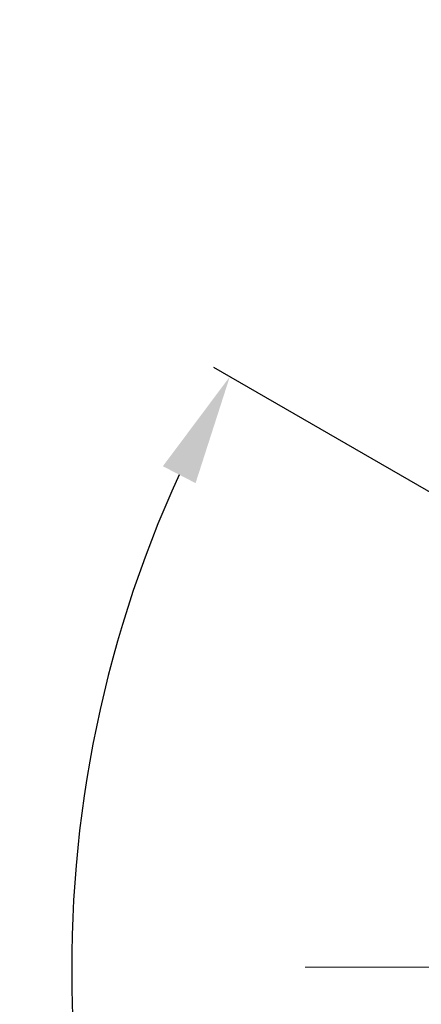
# Model space of a CAD drawing. Header units: millimetres. Extents: x -201 to 202, y 143 to 428.
# Tile 7 of 21: x 48 to 59, y 325 to 352. Entities that reach past the tile are written whole.
import ezdxf

# ---------------------------------------------------------------- set-up
doc = ezdxf.new("R2010")
doc.units = ezdxf.units.MM
doc.header["$LTSCALE"] = 0.25
doc.linetypes.add('CENTER', pattern=[50.8, 31.75, -6.35, 6.35, -6.35])
doc.layers.add('CENTER', color=1, linetype='CENTER', lineweight=9)
doc.layers.add('DIMENSION', color=6, linetype='Continuous', lineweight=9)
doc.styles.add('VS Standard', font='msgothic.ttc', dxfattribs={"height": 3})
doc.dimstyles.new('VS Standard x0.5', dxfattribs={"dimtxt": 3, "dimasz": 3, "dimexe": 0.5, "dimexo": 0.8, "dimgap": 0.5, "dimtad": 3, "dimlfac": 2, "dimrnd": 0.0001, "dimzin": 9, "dimdsep": 46, "dimtxsty": 'VS Standard', "dimcen": 0, "dimaunit": 1, "dimadec": 0, "dimazin": 2, "dimtfac": 1, "dimtmove": 0, "dimatfit": 3, "dimfxl": 1, "dimtolj": 1, "dimtzin": 0, "dimarcsym": 0})

# ---------------------------------------------------------------- blocks, each defined once
blk = doc.blocks.new('*D288')
at = {"layer": 'Defpoints', "color": 0}
for p in [(81.484, 352), (62.215, 337.375), (63.081, 336.875), (49.874, 320.676), (81.484, 300.5)]:
    blk.add_point(p, dxfattribs=at)
at = {"layer": 'DIMENSION', "color": 0, "lineweight": -2}
for p, q in [((61.522, 337.775), (53.253, 342.549)), ((81.484, 299.7), (81.484, 293.653))]:
    blk.add_line(p, q, dxfattribs=at)
blk.add_arc((81.484, 326.25), 32.098, 155.3571, 264.6429, dxfattribs=at)
at = {"layer": 'DIMENSION', "color": 0}
for points in [[(52.754, 339.404), (51.865, 339.863), (53.686, 342.299)], [(78.464, 293.793), (78.51, 294.792), (81.484, 294.153)]]:
    blk.add_solid(points, dxfattribs=at)
at = {"layer": 'DIMENSION', "color": 0, "insert": (55.465, 311.228), "char_height": 3, "attachment_point": 5, "rotation": 300, "style": 'VS Standard'}
blk.add_mtext('\\A1;120%%d', dxfattribs=at)

msp = doc.modelspace()

# ---------------------------------------------------------------- linework, layer by layer
at = {"layer": 'CENTER'}
msp.add_line((55.7337, 326.2501), (107.2337, 326.2501), dxfattribs=at)

# ---------------------------------------------------------------- dimensions: what is measured, and where the dimension line sits
at = {"layer": 'DIMENSION'}
dim = msp.add_angular_dim_2l(base=(49.8737, 320.6764), line1=((62.2147, 337.3751), (63.0807, 336.8751)), line2=((81.4837, 300.5001), (81.4837, 352.0001)), dimstyle='VS Standard x0.5', dxfattribs=at)
dim.commit()
dim.dimension.update_dxf_attribs({"geometry": '*D288', "text_midpoint": (55.4646, 311.228)})

doc.saveas('drawing.dxf')
